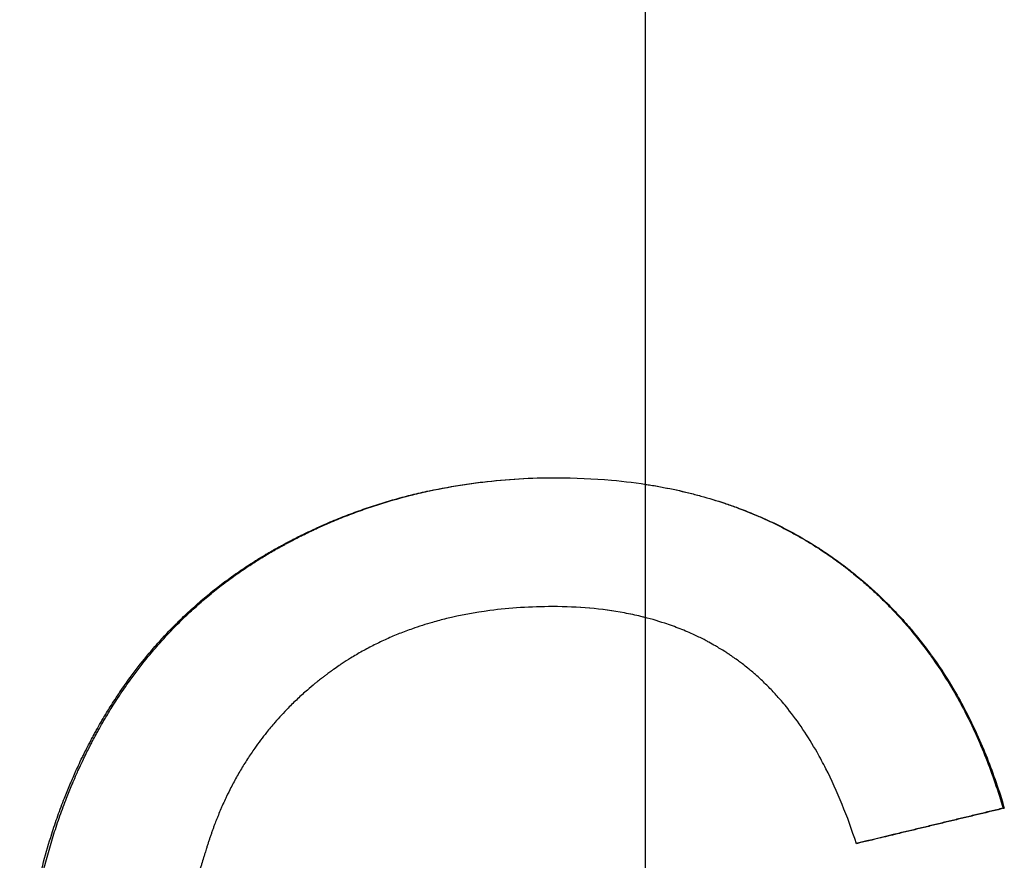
# Paper-space layout 'Layout1' of a CAD drawing. Extents: x -4.38 to 4.37, y -0.26 to 8.4.
# Tile 9 of 14: x -0.13 to 0.08, y 4.48 to 4.66. Entities that reach past the tile are written whole.
import ezdxf

# ---------------------------------------------------------------- set-up
doc = ezdxf.new("R2010")
doc.units = 0
doc.header["$MEASUREMENT"] = 0
doc.linetypes.add('CHAIN', pattern=[0.7087, 0.4724, -0.0591, 0.1181, -0.0591])
doc.layers.get('0').update_dxf_attribs({"linetype": 'CONTINUOUS'})

psp = doc.layouts.get("Layout1")

# ---------------------------------------------------------------- linework, layer by layer
at = {"linetype": 'CHAIN', "ltscale": 2}
psp.add_line((0, -0.25591), (0, 8.40157), dxfattribs=at)
psp.add_line((0.07554, 4.49321), (0.07581, 4.49321))
for points, knots in [([(-0.1323, 4.44071), (-0.1323, 4.44384), (-0.13222, 4.44691), (-0.13207, 4.44994), (-0.13192, 4.45297), (-0.1317, 4.45594), (-0.1314, 4.45887), (-0.13125, 4.46033), (-0.13108, 4.46178), (-0.1309, 4.46322), (-0.13052, 4.4661), (-0.13007, 4.46893), (-0.12955, 4.47171), (-0.12929, 4.4731), (-0.12901, 4.47447), (-0.12871, 4.47584), (-0.12826, 4.47788), (-0.12777, 4.4799), (-0.12724, 4.48189), (-0.12671, 4.48388), (-0.12613, 4.48585), (-0.12552, 4.48778), (-0.12531, 4.48843), (-0.1251, 4.48907), (-0.12489, 4.48971), (-0.12446, 4.49098), (-0.12401, 4.49225), (-0.12354, 4.4935), (-0.12331, 4.49413), (-0.12307, 4.49475), (-0.12283, 4.49537), (-0.12246, 4.4963), (-0.12209, 4.49723), (-0.1217, 4.49814), (-0.12157, 4.49845), (-0.12144, 4.49875), (-0.12131, 4.49906), (-0.12092, 4.49997), (-0.12052, 4.50087), (-0.12011, 4.50177), (-0.11983, 4.50237), (-0.11955, 4.50296), (-0.11927, 4.50356), (-0.11912, 4.50385), (-0.11898, 4.50415), (-0.11883, 4.50444), (-0.11862, 4.50489), (-0.1184, 4.50533), (-0.11818, 4.50576), (-0.11788, 4.50635), (-0.11758, 4.50693), (-0.11727, 4.50751), (-0.11704, 4.50794), (-0.11681, 4.50837), (-0.11658, 4.5088), (-0.11642, 4.50908), (-0.11627, 4.50936), (-0.11611, 4.50965), (-0.1158, 4.51021), (-0.11548, 4.51077), (-0.11516, 4.51133), (-0.11499, 4.51161), (-0.11483, 4.51189), (-0.11467, 4.51216), (-0.11418, 4.51299), (-0.11368, 4.51381), (-0.11317, 4.51462), (-0.11284, 4.51516), (-0.11249, 4.51569), (-0.11215, 4.51622), (-0.11146, 4.51728), (-0.11075, 4.51832), (-0.11002, 4.51935), (-0.10966, 4.51986), (-0.1093, 4.52037), (-0.10893, 4.52087), (-0.10782, 4.52239), (-0.10667, 4.52386), (-0.10549, 4.52529), (-0.10471, 4.52624), (-0.10391, 4.52718), (-0.10309, 4.5281), (-0.10186, 4.52948), (-0.1006, 4.53082), (-0.0993, 4.53212), (-0.09887, 4.53255), (-0.09843, 4.53298), (-0.09799, 4.53341), (-0.09711, 4.53425), (-0.09622, 4.53509), (-0.0953, 4.5359), (-0.09485, 4.53631), (-0.09439, 4.53671), (-0.09392, 4.53711), (-0.093, 4.5379), (-0.09205, 4.53868), (-0.09109, 4.53944), (-0.09061, 4.53982), (-0.09013, 4.5402), (-0.08964, 4.54057), (-0.08867, 4.54131), (-0.08768, 4.54204), (-0.08667, 4.54275), (-0.08617, 4.5431), (-0.08566, 4.54345), (-0.08515, 4.54379), (-0.08438, 4.54431), (-0.0836, 4.54482), (-0.08282, 4.54532), (-0.08256, 4.54548), (-0.0823, 4.54565), (-0.08203, 4.54581), (-0.08164, 4.54606), (-0.08124, 4.5463), (-0.08084, 4.54654), (-0.08071, 4.54662), (-0.08057, 4.5467), (-0.08044, 4.54678), (-0.08017, 4.54694), (-0.0799, 4.5471), (-0.07964, 4.54726), (-0.0795, 4.54734), (-0.07937, 4.54741), (-0.07923, 4.54749), (-0.07896, 4.54765), (-0.07869, 4.5478), (-0.07842, 4.54796), (-0.07801, 4.54819), (-0.0776, 4.54842), (-0.07719, 4.54864), (-0.07705, 4.54872), (-0.07691, 4.54879), (-0.07677, 4.54887), (-0.0765, 4.54902), (-0.07622, 4.54916), (-0.07594, 4.54931), (-0.07581, 4.54938), (-0.07567, 4.54946), (-0.07553, 4.54953), (-0.07525, 4.54968), (-0.07497, 4.54982), (-0.0747, 4.54996), (-0.07456, 4.55004), (-0.07442, 4.55011), (-0.07428, 4.55018), (-0.07386, 4.55039), (-0.07344, 4.5506), (-0.07302, 4.55081), (-0.07274, 4.55095), (-0.07246, 4.55109), (-0.07218, 4.55122), (-0.07162, 4.5515), (-0.07106, 4.55176), (-0.07049, 4.55203), (-0.07021, 4.55216), (-0.06993, 4.55229), (-0.06965, 4.55242), (-0.0688, 4.55281), (-0.06794, 4.55319), (-0.06709, 4.55355), (-0.06651, 4.5538), (-0.06594, 4.55404), (-0.06537, 4.55427), (-0.06422, 4.55474), (-0.06306, 4.55519), (-0.06189, 4.55563), (-0.06131, 4.55584), (-0.06073, 4.55605), (-0.06014, 4.55626), (-0.05897, 4.55668), (-0.05779, 4.55707), (-0.05661, 4.55745), (-0.05601, 4.55764), (-0.05542, 4.55782), (-0.05482, 4.558), (-0.05304, 4.55853), (-0.05123, 4.55903), (-0.04941, 4.55948), (-0.0482, 4.55978), (-0.04698, 4.56006), (-0.04575, 4.56033), (-0.04329, 4.56085), (-0.04081, 4.5613), (-0.0383, 4.56168), (-0.03704, 4.56187), (-0.03578, 4.56204), (-0.03451, 4.56219), (-0.03197, 4.56249), (-0.0294, 4.56272), (-0.02681, 4.56287), (-0.02421, 4.56302), (-0.02159, 4.56309), (-0.01893, 4.56309)], [0, 0, 0, 0, 0.125, 0.125, 0.125, 0.25, 0.25, 0.25, 0.3125, 0.3125, 0.3125, 0.4375, 0.4375, 0.4375, 0.5, 0.5, 0.5, 0.59375, 0.59375, 0.59375, 0.6875, 0.6875, 0.6875, 0.71875, 0.71875, 0.71875, 0.78125, 0.78125, 0.78125, 0.8125, 0.8125, 0.8125, 0.859375, 0.859375, 0.859375, 0.875, 0.875, 0.875, 0.921875, 0.921875, 0.921875, 0.953125, 0.953125, 0.953125, 0.96875, 0.96875, 0.96875, 0.992188, 0.992188, 0.992188, 1.023438, 1.023438, 1.023438, 1.046875, 1.046875, 1.046875, 1.0625, 1.0625, 1.0625, 1.09375, 1.09375, 1.09375, 1.109375, 1.109375, 1.109375, 1.15625, 1.15625, 1.15625, 1.1875, 1.1875, 1.1875, 1.25, 1.25, 1.25, 1.28125, 1.28125, 1.28125, 1.375, 1.375, 1.375, 1.4375, 1.4375, 1.4375, 1.53125, 1.53125, 1.53125, 1.5625, 1.5625, 1.5625, 1.625, 1.625, 1.625, 1.65625, 1.65625, 1.65625, 1.71875, 1.71875, 1.71875, 1.75, 1.75, 1.75, 1.8125, 1.8125, 1.8125, 1.84375, 1.84375, 1.84375, 1.890625, 1.890625, 1.890625, 1.90625, 1.90625, 1.90625, 1.929688, 1.929688, 1.929688, 1.9375, 1.9375, 1.9375, 1.953125, 1.953125, 1.953125, 1.960938, 1.960938, 1.960938, 1.976562, 1.976562, 1.976562, 2, 2, 2, 2.007812, 2.007812, 2.007812, 2.023438, 2.023438, 2.023438, 2.03125, 2.03125, 2.03125, 2.046875, 2.046875, 2.046875, 2.054688, 2.054688, 2.054688, 2.078125, 2.078125, 2.078125, 2.09375, 2.09375, 2.09375, 2.125, 2.125, 2.125, 2.140625, 2.140625, 2.140625, 2.1875, 2.1875, 2.1875, 2.21875, 2.21875, 2.21875, 2.28125, 2.28125, 2.28125, 2.3125, 2.3125, 2.3125, 2.375, 2.375, 2.375, 2.40625, 2.40625, 2.40625, 2.5, 2.5, 2.5, 2.5625, 2.5625, 2.5625, 2.6875, 2.6875, 2.6875, 2.75, 2.75, 2.75, 2.875, 2.875, 2.875, 3, 3, 3, 3]), ([(-0.13182, 4.44071), (-0.13182, 4.44384), (-0.13174, 4.44691), (-0.13159, 4.44994), (-0.13144, 4.45297), (-0.13122, 4.45594), (-0.13092, 4.45887), (-0.13077, 4.46033), (-0.13061, 4.46178), (-0.13042, 4.46322), (-0.13005, 4.4661), (-0.1296, 4.46893), (-0.12908, 4.47171), (-0.12882, 4.4731), (-0.12854, 4.47447), (-0.12824, 4.47584), (-0.1278, 4.47788), (-0.12731, 4.4799), (-0.12678, 4.48189), (-0.1266, 4.48256), (-0.12642, 4.48322), (-0.12623, 4.48387), (-0.12586, 4.48519), (-0.12547, 4.48649), (-0.12506, 4.48778), (-0.12486, 4.48843), (-0.12465, 4.48907), (-0.12443, 4.48971), (-0.12401, 4.49098), (-0.12356, 4.49225), (-0.12309, 4.4935), (-0.12286, 4.49413), (-0.12262, 4.49475), (-0.12238, 4.49537), (-0.12202, 4.4963), (-0.12165, 4.49723), (-0.12126, 4.49814), (-0.12113, 4.49845), (-0.121, 4.49875), (-0.12087, 4.49906), (-0.12061, 4.49966), (-0.12035, 4.50027), (-0.12008, 4.50087), (-0.11994, 4.50117), (-0.11981, 4.50147), (-0.11967, 4.50177), (-0.1194, 4.50237), (-0.11912, 4.50296), (-0.11883, 4.50356), (-0.11869, 4.50385), (-0.11855, 4.50415), (-0.1184, 4.50444), (-0.11819, 4.50489), (-0.11797, 4.50533), (-0.11775, 4.50576), (-0.11767, 4.50591), (-0.1176, 4.50606), (-0.11752, 4.5062), (-0.11737, 4.50649), (-0.11723, 4.50678), (-0.11707, 4.50707), (-0.117, 4.50722), (-0.11692, 4.50736), (-0.11685, 4.50751), (-0.11662, 4.50794), (-0.11639, 4.50837), (-0.11616, 4.5088), (-0.116, 4.50908), (-0.11585, 4.50936), (-0.11569, 4.50965), (-0.11538, 4.51021), (-0.11506, 4.51077), (-0.11474, 4.51133), (-0.11458, 4.51161), (-0.11442, 4.51189), (-0.11425, 4.51216), (-0.11377, 4.51299), (-0.11327, 4.51381), (-0.11276, 4.51462), (-0.11243, 4.51516), (-0.11209, 4.51569), (-0.11174, 4.51622), (-0.11105, 4.51728), (-0.11035, 4.51832), (-0.10962, 4.51935), (-0.10926, 4.51986), (-0.1089, 4.52037), (-0.10853, 4.52087), (-0.10743, 4.52239), (-0.10629, 4.52386), (-0.10511, 4.52529), (-0.10433, 4.52624), (-0.10353, 4.52718), (-0.10271, 4.5281), (-0.10149, 4.52948), (-0.10023, 4.53082), (-0.09894, 4.53212), (-0.09851, 4.53255), (-0.09808, 4.53298), (-0.09764, 4.53341), (-0.09676, 4.53425), (-0.09587, 4.53509), (-0.09496, 4.5359), (-0.0945, 4.53631), (-0.09404, 4.53671), (-0.09358, 4.53711), (-0.09266, 4.5379), (-0.09172, 4.53868), (-0.09076, 4.53944), (-0.09028, 4.53982), (-0.0898, 4.5402), (-0.08932, 4.54057), (-0.08834, 4.54131), (-0.08736, 4.54204), (-0.08635, 4.54275), (-0.08585, 4.5431), (-0.08535, 4.54345), (-0.08484, 4.54379), (-0.08407, 4.54431), (-0.0833, 4.54482), (-0.08252, 4.54532), (-0.08226, 4.54548), (-0.082, 4.54565), (-0.08174, 4.54581), (-0.08134, 4.54606), (-0.08095, 4.5463), (-0.08055, 4.54654), (-0.08041, 4.54662), (-0.08028, 4.5467), (-0.08015, 4.54678), (-0.07988, 4.54694), (-0.07962, 4.5471), (-0.07935, 4.54726), (-0.07921, 4.54734), (-0.07908, 4.54741), (-0.07894, 4.54749), (-0.07867, 4.54765), (-0.0784, 4.5478), (-0.07813, 4.54796), (-0.078, 4.54803), (-0.07786, 4.54811), (-0.07772, 4.54819), (-0.07745, 4.54834), (-0.07718, 4.54849), (-0.07691, 4.54864), (-0.07677, 4.54872), (-0.07663, 4.54879), (-0.07649, 4.54887), (-0.07622, 4.54902), (-0.07594, 4.54916), (-0.07567, 4.54931), (-0.07553, 4.54938), (-0.07539, 4.54946), (-0.07525, 4.54953), (-0.07498, 4.54968), (-0.0747, 4.54982), (-0.07443, 4.54996), (-0.07429, 4.55004), (-0.07415, 4.55011), (-0.07401, 4.55018), (-0.07359, 4.55039), (-0.07318, 4.5506), (-0.07276, 4.55081), (-0.07248, 4.55095), (-0.0722, 4.55109), (-0.07192, 4.55122), (-0.07136, 4.5515), (-0.0708, 4.55176), (-0.07024, 4.55203), (-0.06996, 4.55216), (-0.06968, 4.55229), (-0.06939, 4.55242), (-0.06855, 4.55281), (-0.0677, 4.55319), (-0.06684, 4.55355), (-0.06627, 4.5538), (-0.0657, 4.55404), (-0.06513, 4.55427), (-0.06398, 4.55474), (-0.06283, 4.55519), (-0.06167, 4.55563), (-0.06109, 4.55584), (-0.06051, 4.55605), (-0.05992, 4.55626), (-0.05876, 4.55668), (-0.05758, 4.55707), (-0.0564, 4.55745), (-0.05581, 4.55764), (-0.05522, 4.55782), (-0.05463, 4.558), (-0.05284, 4.55853), (-0.05104, 4.55903), (-0.04923, 4.55948), (-0.04802, 4.55978), (-0.04681, 4.56006), (-0.04558, 4.56033), (-0.04314, 4.56085), (-0.04066, 4.5613), (-0.03816, 4.56168), (-0.03691, 4.56187), (-0.03565, 4.56204), (-0.03438, 4.56219), (-0.03185, 4.56249), (-0.02929, 4.56272), (-0.02671, 4.56287), (-0.02414, 4.56302), (-0.02155, 4.56309), (-0.01893, 4.56309)], [0, 0, 0, 0, 0.125, 0.125, 0.125, 0.25, 0.25, 0.25, 0.3125, 0.3125, 0.3125, 0.4375, 0.4375, 0.4375, 0.5, 0.5, 0.5, 0.59375, 0.59375, 0.59375, 0.625, 0.625, 0.625, 0.6875, 0.6875, 0.6875, 0.71875, 0.71875, 0.71875, 0.78125, 0.78125, 0.78125, 0.8125, 0.8125, 0.8125, 0.859375, 0.859375, 0.859375, 0.875, 0.875, 0.875, 0.90625, 0.90625, 0.90625, 0.921875, 0.921875, 0.921875, 0.953125, 0.953125, 0.953125, 0.96875, 0.96875, 0.96875, 0.992188, 0.992188, 0.992188, 1, 1, 1, 1.015625, 1.015625, 1.015625, 1.023438, 1.023438, 1.023438, 1.046875, 1.046875, 1.046875, 1.0625, 1.0625, 1.0625, 1.09375, 1.09375, 1.09375, 1.109375, 1.109375, 1.109375, 1.15625, 1.15625, 1.15625, 1.1875, 1.1875, 1.1875, 1.25, 1.25, 1.25, 1.28125, 1.28125, 1.28125, 1.375, 1.375, 1.375, 1.4375, 1.4375, 1.4375, 1.53125, 1.53125, 1.53125, 1.5625, 1.5625, 1.5625, 1.625, 1.625, 1.625, 1.65625, 1.65625, 1.65625, 1.71875, 1.71875, 1.71875, 1.75, 1.75, 1.75, 1.8125, 1.8125, 1.8125, 1.84375, 1.84375, 1.84375, 1.890625, 1.890625, 1.890625, 1.90625, 1.90625, 1.90625, 1.929688, 1.929688, 1.929688, 1.9375, 1.9375, 1.9375, 1.953125, 1.953125, 1.953125, 1.960938, 1.960938, 1.960938, 1.976562, 1.976562, 1.976562, 1.984375, 1.984375, 1.984375, 2, 2, 2, 2.007812, 2.007812, 2.007812, 2.023438, 2.023438, 2.023438, 2.03125, 2.03125, 2.03125, 2.046875, 2.046875, 2.046875, 2.054688, 2.054688, 2.054688, 2.078125, 2.078125, 2.078125, 2.09375, 2.09375, 2.09375, 2.125, 2.125, 2.125, 2.140625, 2.140625, 2.140625, 2.1875, 2.1875, 2.1875, 2.21875, 2.21875, 2.21875, 2.28125, 2.28125, 2.28125, 2.3125, 2.3125, 2.3125, 2.375, 2.375, 2.375, 2.40625, 2.40625, 2.40625, 2.5, 2.5, 2.5, 2.5625, 2.5625, 2.5625, 2.6875, 2.6875, 2.6875, 2.75, 2.75, 2.75, 2.875, 2.875, 2.875, 2.998917, 2.998917, 2.998917, 2.998917]), ([(-0.01893, 4.56309), (-0.01493, 4.56309), (-0.01103, 4.56292), (-0.00724, 4.56258), (-0.0044, 4.56233), (-0.00161, 4.56198), (0.00111, 4.56153), (0.00383, 4.56108), (0.00649, 4.56054), (0.0091, 4.5599), (0.00996, 4.55969), (0.01083, 4.55946), (0.01168, 4.55923), (0.01339, 4.55876), (0.01507, 4.55825), (0.01673, 4.5577), (0.01755, 4.55742), (0.01837, 4.55713), (0.01919, 4.55684), (0.02082, 4.55624), (0.02242, 4.5556), (0.02399, 4.55492), (0.02478, 4.55458), (0.02556, 4.55423), (0.02634, 4.55387), (0.0275, 4.55333), (0.02864, 4.55276), (0.02978, 4.55217), (0.03015, 4.55197), (0.03053, 4.55177), (0.0309, 4.55157), (0.03202, 4.55096), (0.03313, 4.55033), (0.03422, 4.54968), (0.03495, 4.54924), (0.03567, 4.5488), (0.03638, 4.54834), (0.03674, 4.54811), (0.0371, 4.54788), (0.03745, 4.54764), (0.03798, 4.54729), (0.03851, 4.54694), (0.03903, 4.54657), (0.03947, 4.54627), (0.0399, 4.54596), (0.04033, 4.54565), (0.04059, 4.54547), (0.04085, 4.54528), (0.0411, 4.54509), (0.04162, 4.54471), (0.04212, 4.54433), (0.04263, 4.54394), (0.04271, 4.54387), (0.0428, 4.54381), (0.04288, 4.54374), (0.04313, 4.54355), (0.04338, 4.54335), (0.04363, 4.54315), (0.0438, 4.54302), (0.04396, 4.54289), (0.04413, 4.54275), (0.04462, 4.54235), (0.04511, 4.54195), (0.0456, 4.54154), (0.04592, 4.54127), (0.04624, 4.54099), (0.04656, 4.54072), (0.0472, 4.54016), (0.04783, 4.5396), (0.04845, 4.53903), (0.04876, 4.53875), (0.04907, 4.53846), (0.04937, 4.53817), (0.04998, 4.53759), (0.05059, 4.537), (0.05118, 4.53641), (0.05148, 4.53611), (0.05178, 4.53581), (0.05207, 4.53551), (0.05295, 4.5346), (0.05381, 4.53368), (0.05465, 4.53273), (0.05521, 4.5321), (0.05576, 4.53146), (0.05631, 4.53082), (0.05739, 4.52952), (0.05845, 4.52819), (0.05947, 4.52683), (0.05997, 4.52615), (0.06048, 4.52546), (0.06097, 4.52476), (0.06244, 4.52267), (0.06384, 4.5205), (0.06517, 4.51825), (0.06605, 4.51675), (0.06689, 4.51522), (0.06771, 4.51365), (0.06933, 4.51052), (0.07082, 4.50725), (0.07217, 4.50384), (0.07352, 4.50044), (0.07474, 4.49689), (0.07581, 4.49321)], [0, 0, 0, 0, 0.166667, 0.166667, 0.166667, 0.291667, 0.291667, 0.291667, 0.416667, 0.416667, 0.416667, 0.458333, 0.458333, 0.458333, 0.541667, 0.541667, 0.541667, 0.583333, 0.583333, 0.583333, 0.666667, 0.666667, 0.666667, 0.708333, 0.708333, 0.708333, 0.770833, 0.770833, 0.770833, 0.791667, 0.791667, 0.791667, 0.854167, 0.854167, 0.854167, 0.895833, 0.895833, 0.895833, 0.916667, 0.916667, 0.916667, 0.947917, 0.947917, 0.947917, 0.973958, 0.973958, 0.973958, 0.989583, 0.989583, 0.989583, 1.020833, 1.020833, 1.020833, 1.026042, 1.026042, 1.026042, 1.041667, 1.041667, 1.041667, 1.052083, 1.052083, 1.052083, 1.083333, 1.083333, 1.083333, 1.104167, 1.104167, 1.104167, 1.145833, 1.145833, 1.145833, 1.166667, 1.166667, 1.166667, 1.208333, 1.208333, 1.208333, 1.229167, 1.229167, 1.229167, 1.291667, 1.291667, 1.291667, 1.333333, 1.333333, 1.333333, 1.416667, 1.416667, 1.416667, 1.458333, 1.458333, 1.458333, 1.583333, 1.583333, 1.583333, 1.666667, 1.666667, 1.666667, 1.833333, 1.833333, 1.833333, 2, 2, 2, 2]), ([(0, 4.5617), (0.00037, 4.56165), (0.00074, 4.56159), (0.0011, 4.56153), (0.00201, 4.56138), (0.00291, 4.56122), (0.0038, 4.56105), (0.00558, 4.56071), (0.00733, 4.56033), (0.00906, 4.5599), (0.00993, 4.55969), (0.01079, 4.55946), (0.01164, 4.55923), (0.01334, 4.55876), (0.01502, 4.55825), (0.01666, 4.5577), (0.01749, 4.55742), (0.01831, 4.55713), (0.01912, 4.55684), (0.02074, 4.55624), (0.02234, 4.5556), (0.02391, 4.55492), (0.02469, 4.55458), (0.02547, 4.55423), (0.02624, 4.55387), (0.0274, 4.55333), (0.02854, 4.55276), (0.02967, 4.55217), (0.03004, 4.55197), (0.03042, 4.55177), (0.03079, 4.55157), (0.03153, 4.55117), (0.03227, 4.55075), (0.033, 4.55033), (0.03337, 4.55011), (0.03373, 4.5499), (0.0341, 4.54968), (0.03482, 4.54924), (0.03554, 4.5488), (0.03625, 4.54834), (0.03661, 4.54811), (0.03696, 4.54788), (0.03731, 4.54764), (0.03784, 4.54729), (0.03837, 4.54694), (0.03889, 4.54657), (0.03906, 4.54645), (0.03924, 4.54633), (0.03941, 4.54621), (0.03967, 4.54602), (0.03993, 4.54584), (0.04018, 4.54565), (0.04044, 4.54547), (0.0407, 4.54528), (0.04095, 4.54509), (0.04104, 4.54503), (0.04112, 4.54496), (0.04121, 4.5449), (0.04138, 4.54477), (0.04155, 4.54464), (0.04172, 4.54452), (0.0418, 4.54445), (0.04189, 4.54439), (0.04197, 4.54432), (0.04214, 4.54419), (0.04231, 4.54407), (0.04247, 4.54394), (0.04256, 4.54387), (0.04264, 4.54381), (0.04273, 4.54374), (0.04298, 4.54355), (0.04322, 4.54335), (0.04347, 4.54315), (0.04364, 4.54302), (0.0438, 4.54289), (0.04397, 4.54275), (0.04446, 4.54235), (0.04495, 4.54195), (0.04543, 4.54154), (0.04575, 4.54127), (0.04607, 4.54099), (0.04639, 4.54072), (0.04703, 4.54016), (0.04765, 4.5396), (0.04827, 4.53903), (0.04858, 4.53875), (0.04889, 4.53846), (0.04919, 4.53817), (0.0498, 4.53759), (0.0504, 4.537), (0.051, 4.53641), (0.05129, 4.53611), (0.05159, 4.53581), (0.05188, 4.53551), (0.05276, 4.5346), (0.05361, 4.53368), (0.05445, 4.53273), (0.05501, 4.5321), (0.05556, 4.53146), (0.0561, 4.53082), (0.05719, 4.52952), (0.05824, 4.52819), (0.05925, 4.52683), (0.05976, 4.52615), (0.06026, 4.52546), (0.06075, 4.52476), (0.06222, 4.52267), (0.06361, 4.5205), (0.06493, 4.51825), (0.06581, 4.51675), (0.06665, 4.51522), (0.06746, 4.51365), (0.06908, 4.51052), (0.07056, 4.50725), (0.07191, 4.50384), (0.07326, 4.50044), (0.07447, 4.49689), (0.07554, 4.49321)], [0.274761, 0.274761, 0.274761, 0.274761, 0.291667, 0.291667, 0.291667, 0.333333, 0.333333, 0.333333, 0.416667, 0.416667, 0.416667, 0.458333, 0.458333, 0.458333, 0.541667, 0.541667, 0.541667, 0.583333, 0.583333, 0.583333, 0.666667, 0.666667, 0.666667, 0.708333, 0.708333, 0.708333, 0.770833, 0.770833, 0.770833, 0.791667, 0.791667, 0.791667, 0.833333, 0.833333, 0.833333, 0.854167, 0.854167, 0.854167, 0.895833, 0.895833, 0.895833, 0.916667, 0.916667, 0.916667, 0.947917, 0.947917, 0.947917, 0.958333, 0.958333, 0.958333, 0.973958, 0.973958, 0.973958, 0.989583, 0.989583, 0.989583, 0.994792, 0.994792, 0.994792, 1.005208, 1.005208, 1.005208, 1.010417, 1.010417, 1.010417, 1.020833, 1.020833, 1.020833, 1.026042, 1.026042, 1.026042, 1.041667, 1.041667, 1.041667, 1.052083, 1.052083, 1.052083, 1.083333, 1.083333, 1.083333, 1.104167, 1.104167, 1.104167, 1.145833, 1.145833, 1.145833, 1.166667, 1.166667, 1.166667, 1.208333, 1.208333, 1.208333, 1.229167, 1.229167, 1.229167, 1.291667, 1.291667, 1.291667, 1.333333, 1.333333, 1.333333, 1.416667, 1.416667, 1.416667, 1.458333, 1.458333, 1.458333, 1.583333, 1.583333, 1.583333, 1.666667, 1.666667, 1.666667, 1.833333, 1.833333, 1.833333, 2, 2, 2, 2]), ([(-0.01966, 4.53584), (-0.02197, 4.53584), (-0.02422, 4.53577), (-0.02643, 4.53563), (-0.02864, 4.53549), (-0.0308, 4.53528), (-0.03291, 4.53501), (-0.03609, 4.53459), (-0.03915, 4.53402), (-0.04212, 4.5333), (-0.0431, 4.53306), (-0.04408, 4.5328), (-0.04504, 4.53252), (-0.04649, 4.53211), (-0.04791, 4.53165), (-0.0493, 4.53116), (-0.04977, 4.531), (-0.05023, 4.53083), (-0.05069, 4.53066), (-0.05161, 4.53031), (-0.05251, 4.52995), (-0.0534, 4.52957), (-0.05385, 4.52938), (-0.0543, 4.52918), (-0.05474, 4.52898), (-0.05562, 4.52859), (-0.05649, 4.52817), (-0.05735, 4.52774), (-0.05778, 4.52753), (-0.0582, 4.52731), (-0.05863, 4.52708), (-0.05948, 4.52663), (-0.06031, 4.52617), (-0.06114, 4.52568), (-0.06155, 4.52544), (-0.06196, 4.52519), (-0.06236, 4.52494), (-0.06297, 4.52457), (-0.06357, 4.52418), (-0.06417, 4.52379), (-0.06437, 4.52366), (-0.06457, 4.52352), (-0.06476, 4.52339), (-0.06516, 4.52312), (-0.06555, 4.52285), (-0.06594, 4.52257), (-0.06613, 4.52244), (-0.06633, 4.5223), (-0.06652, 4.52216), (-0.06681, 4.52195), (-0.06709, 4.52174), (-0.06738, 4.52152), (-0.06747, 4.52145), (-0.06757, 4.52138), (-0.06766, 4.52131), (-0.06785, 4.52117), (-0.06804, 4.52102), (-0.06823, 4.52088), (-0.06832, 4.52081), (-0.06841, 4.52074), (-0.06851, 4.52066), (-0.06879, 4.52045), (-0.06906, 4.52023), (-0.06934, 4.52001), (-0.06952, 4.51986), (-0.0697, 4.51971), (-0.06989, 4.51956), (-0.07043, 4.51912), (-0.07097, 4.51867), (-0.0715, 4.51821), (-0.07185, 4.5179), (-0.0722, 4.51759), (-0.07254, 4.51728), (-0.07323, 4.51666), (-0.07391, 4.51602), (-0.07457, 4.51538), (-0.0749, 4.51505), (-0.07523, 4.51473), (-0.07555, 4.5144), (-0.07652, 4.51341), (-0.07746, 4.5124), (-0.07836, 4.51135), (-0.07896, 4.51066), (-0.07955, 4.50995), (-0.08012, 4.50924), (-0.08098, 4.50816), (-0.08181, 4.50706), (-0.08261, 4.50593), (-0.08287, 4.50555), (-0.08313, 4.50517), (-0.08339, 4.50479), (-0.08391, 4.50402), (-0.08441, 4.50325), (-0.0849, 4.50246), (-0.08514, 4.50206), (-0.08538, 4.50167), (-0.08562, 4.50127), (-0.08609, 4.50047), (-0.08654, 4.49966), (-0.08699, 4.49883), (-0.08721, 4.49842), (-0.08743, 4.49801), (-0.08764, 4.49759), (-0.08796, 4.49696), (-0.08828, 4.49633), (-0.08858, 4.49569), (-0.08868, 4.49547), (-0.08878, 4.49526), (-0.08888, 4.49505), (-0.08908, 4.49462), (-0.08928, 4.49418), (-0.08947, 4.49375), (-0.08957, 4.49353), (-0.08966, 4.49331), (-0.08976, 4.49309), (-0.08995, 4.49265), (-0.09013, 4.49221), (-0.09031, 4.49177), (-0.0904, 4.49155), (-0.09049, 4.49132), (-0.09058, 4.4911), (-0.09072, 4.49076), (-0.09085, 4.49043), (-0.09098, 4.49009), (-0.09102, 4.48998), (-0.09106, 4.48986), (-0.09111, 4.48975), (-0.09119, 4.48952), (-0.09128, 4.4893), (-0.09136, 4.48907), (-0.0914, 4.48895), (-0.09144, 4.48884), (-0.09148, 4.48872), (-0.09157, 4.4885), (-0.09165, 4.48827), (-0.09173, 4.48804), (-0.09177, 4.48792), (-0.09181, 4.48781), (-0.09185, 4.48769), (-0.09193, 4.48746), (-0.09201, 4.48723), (-0.09209, 4.48699), (-0.09213, 4.48688), (-0.09216, 4.48676), (-0.0922, 4.48665), (-0.09228, 4.48641), (-0.09236, 4.48618), (-0.09243, 4.48595), (-0.09247, 4.48583), (-0.09251, 4.48571), (-0.09255, 4.4856), (-0.09262, 4.48537), (-0.0927, 4.48513), (-0.09277, 4.4849), (-0.09281, 4.48478), (-0.09285, 4.48467), (-0.09288, 4.48455), (-0.09299, 4.4842), (-0.0931, 4.48385), (-0.09321, 4.4835), (-0.09328, 4.48327), (-0.09336, 4.48303), (-0.09343, 4.4828), (-0.09357, 4.48233), (-0.09371, 4.48186), (-0.09384, 4.48139), (-0.09391, 4.48116), (-0.09398, 4.48092), (-0.09405, 4.48069), (-0.09425, 4.47999), (-0.09444, 4.47928), (-0.09463, 4.47857), (-0.09476, 4.4781), (-0.09489, 4.47763), (-0.09501, 4.47716), (-0.09537, 4.47575), (-0.09572, 4.47433), (-0.09604, 4.4729), (-0.09625, 4.47195), (-0.09646, 4.471), (-0.09665, 4.47005), (-0.09704, 4.46815), (-0.0974, 4.46623), (-0.09771, 4.46431), (-0.09786, 4.46335), (-0.09801, 4.46239), (-0.09815, 4.46142), (-0.09842, 4.4595), (-0.09865, 4.45756), (-0.09885, 4.45562), (-0.09895, 4.45465), (-0.09904, 4.45367), (-0.09911, 4.4527), (-0.09927, 4.45074), (-0.09939, 4.44879), (-0.09946, 4.44682), (-0.09954, 4.44485), (-0.09958, 4.44288), (-0.09958, 4.4409)], [0, 0, 0, 0, 0.125, 0.125, 0.125, 0.25, 0.25, 0.25, 0.4375, 0.4375, 0.4375, 0.5, 0.5, 0.5, 0.59375, 0.59375, 0.59375, 0.625, 0.625, 0.625, 0.6875, 0.6875, 0.6875, 0.71875, 0.71875, 0.71875, 0.78125, 0.78125, 0.78125, 0.8125, 0.8125, 0.8125, 0.875, 0.875, 0.875, 0.90625, 0.90625, 0.90625, 0.953125, 0.953125, 0.953125, 0.96875, 0.96875, 0.96875, 1, 1, 1, 1.015625, 1.015625, 1.015625, 1.039062, 1.039062, 1.039062, 1.046875, 1.046875, 1.046875, 1.0625, 1.0625, 1.0625, 1.070312, 1.070312, 1.070312, 1.09375, 1.09375, 1.09375, 1.109375, 1.109375, 1.109375, 1.15625, 1.15625, 1.15625, 1.1875, 1.1875, 1.1875, 1.25, 1.25, 1.25, 1.28125, 1.28125, 1.28125, 1.375, 1.375, 1.375, 1.4375, 1.4375, 1.4375, 1.53125, 1.53125, 1.53125, 1.5625, 1.5625, 1.5625, 1.625, 1.625, 1.625, 1.65625, 1.65625, 1.65625, 1.71875, 1.71875, 1.71875, 1.75, 1.75, 1.75, 1.796875, 1.796875, 1.796875, 1.8125, 1.8125, 1.8125, 1.84375, 1.84375, 1.84375, 1.859375, 1.859375, 1.859375, 1.890625, 1.890625, 1.890625, 1.90625, 1.90625, 1.90625, 1.929688, 1.929688, 1.929688, 1.9375, 1.9375, 1.9375, 1.953125, 1.953125, 1.953125, 1.960938, 1.960938, 1.960938, 1.976562, 1.976562, 1.976562, 1.984375, 1.984375, 1.984375, 2, 2, 2, 2.007812, 2.007812, 2.007812, 2.023438, 2.023438, 2.023438, 2.03125, 2.03125, 2.03125, 2.046875, 2.046875, 2.046875, 2.054688, 2.054688, 2.054688, 2.078125, 2.078125, 2.078125, 2.09375, 2.09375, 2.09375, 2.125, 2.125, 2.125, 2.140625, 2.140625, 2.140625, 2.1875, 2.1875, 2.1875, 2.21875, 2.21875, 2.21875, 2.3125, 2.3125, 2.3125, 2.375, 2.375, 2.375, 2.5, 2.5, 2.5, 2.5625, 2.5625, 2.5625, 2.6875, 2.6875, 2.6875, 2.75, 2.75, 2.75, 2.875, 2.875, 2.875, 3, 3, 3, 3]), ([(0.04454, 4.48571), (0.04361, 4.48862), (0.0426, 4.4914), (0.04153, 4.49404), (0.04046, 4.49668), (0.03932, 4.4992), (0.03811, 4.50158), (0.0375, 4.50277), (0.03688, 4.50393), (0.03624, 4.50505), (0.03528, 4.50674), (0.03429, 4.50835), (0.03325, 4.50989), (0.03222, 4.51143), (0.03114, 4.5129), (0.03003, 4.51429), (0.02966, 4.51476), (0.02928, 4.51521), (0.0289, 4.51566), (0.02834, 4.51633), (0.02776, 4.51698), (0.02717, 4.51762), (0.02658, 4.51825), (0.02598, 4.51887), (0.02537, 4.51947), (0.02477, 4.52006), (0.02415, 4.52064), (0.02352, 4.5212), (0.02331, 4.52139), (0.0231, 4.52158), (0.02289, 4.52176), (0.02257, 4.52203), (0.02225, 4.5223), (0.02193, 4.52257), (0.02183, 4.52266), (0.02172, 4.52274), (0.02161, 4.52283), (0.02123, 4.52314), (0.02085, 4.52344), (0.02047, 4.52373), (0.0202, 4.52394), (0.01992, 4.52414), (0.01964, 4.52435), (0.01931, 4.52459), (0.01897, 4.52483), (0.01863, 4.52507), (0.01841, 4.52523), (0.01818, 4.52538), (0.01795, 4.52554), (0.01784, 4.52562), (0.01772, 4.52569), (0.01761, 4.52577), (0.01738, 4.52592), (0.01715, 4.52607), (0.01692, 4.52622), (0.0168, 4.5263), (0.01669, 4.52637), (0.01657, 4.52644), (0.01622, 4.52666), (0.01587, 4.52688), (0.01551, 4.52709), (0.01528, 4.52724), (0.01504, 4.52738), (0.0148, 4.52752), (0.01432, 4.52779), (0.01384, 4.52806), (0.01335, 4.52833), (0.01311, 4.52846), (0.01286, 4.52859), (0.01262, 4.52872), (0.01188, 4.5291), (0.01113, 4.52947), (0.01037, 4.52982), (0.00986, 4.53006), (0.00935, 4.53029), (0.00883, 4.53051), (0.0078, 4.53095), (0.00675, 4.53137), (0.00567, 4.53176), (0.00514, 4.53195), (0.0046, 4.53214), (0.00405, 4.53232), (0.00242, 4.53286), (0.00074, 4.53334), (-0.00099, 4.53376), (-0.00214, 4.53403), (-0.0033, 4.53428), (-0.00449, 4.5345), (-0.00687, 4.53495), (-0.00932, 4.53528), (-0.01185, 4.5355), (-0.01438, 4.53573), (-0.01698, 4.53584), (-0.01966, 4.53584)], [0, 0, 0, 0, 0.166667, 0.166667, 0.166667, 0.333333, 0.333333, 0.333333, 0.416667, 0.416667, 0.416667, 0.541667, 0.541667, 0.541667, 0.666667, 0.666667, 0.666667, 0.708333, 0.708333, 0.708333, 0.770833, 0.770833, 0.770833, 0.833333, 0.833333, 0.833333, 0.895833, 0.895833, 0.895833, 0.916667, 0.916667, 0.916667, 0.947917, 0.947917, 0.947917, 0.958333, 0.958333, 0.958333, 0.994792, 0.994792, 0.994792, 1.020833, 1.020833, 1.020833, 1.052083, 1.052083, 1.052083, 1.072917, 1.072917, 1.072917, 1.083333, 1.083333, 1.083333, 1.104167, 1.104167, 1.104167, 1.114583, 1.114583, 1.114583, 1.145833, 1.145833, 1.145833, 1.166667, 1.166667, 1.166667, 1.208333, 1.208333, 1.208333, 1.229167, 1.229167, 1.229167, 1.291667, 1.291667, 1.291667, 1.333333, 1.333333, 1.333333, 1.416667, 1.416667, 1.416667, 1.458333, 1.458333, 1.458333, 1.583333, 1.583333, 1.583333, 1.666667, 1.666667, 1.666667, 1.833333, 1.833333, 1.833333, 2, 2, 2, 2]), ([(0, 4.53351), (-0.00033, 4.53359), (-0.00065, 4.53368), (-0.00098, 4.53376), (-0.00213, 4.53403), (-0.00329, 4.53428), (-0.00448, 4.5345), (-0.00684, 4.53495), (-0.00928, 4.53528), (-0.0118, 4.5355), (-0.01432, 4.53573), (-0.01692, 4.53584), (-0.01959, 4.53584)], [1.5593363, 1.5593363, 1.5593363, 1.5593363, 1.5833333, 1.5833333, 1.5833333, 1.6666667, 1.6666667, 1.6666667, 1.8333333, 1.8333333, 1.8333333, 2, 2, 2, 2]), ([(0.07554, 4.49321), (0.07467, 4.49301), (0.07381, 4.4928), (0.07294, 4.49259), (0.07208, 4.49238), (0.07121, 4.49217), (0.07035, 4.49196), (0.06991, 4.49186), (0.06948, 4.49176), (0.06905, 4.49165), (0.06818, 4.49144), (0.06732, 4.49124), (0.06645, 4.49103), (0.06602, 4.49092), (0.06559, 4.49082), (0.06515, 4.49071), (0.06429, 4.49051), (0.06342, 4.4903), (0.06256, 4.49009), (0.06212, 4.48999), (0.06169, 4.48988), (0.06126, 4.48978), (0.06039, 4.48957), (0.05953, 4.48936), (0.05866, 4.48915), (0.05823, 4.48905), (0.0578, 4.48894), (0.05736, 4.48884), (0.0565, 4.48863), (0.05563, 4.48842), (0.05477, 4.48821), (0.05433, 4.48811), (0.0539, 4.48801), (0.05347, 4.4879), (0.05049, 4.48718), (0.04751, 4.48647), (0.04453, 4.48575)], [0, 0, 0, 0, 0.00680869, 0.00680869, 0.00680869, 0.01361738, 0.01361738, 0.01361738, 0.01702173, 0.01702173, 0.01702173, 0.02383042, 0.02383042, 0.02383042, 0.02723477, 0.02723477, 0.02723477, 0.03404346, 0.03404346, 0.03404346, 0.0374478, 0.0374478, 0.0374478, 0.0442565, 0.0442565, 0.0442565, 0.04766084, 0.04766084, 0.04766084, 0.05446953, 0.05446953, 0.05446953, 0.05787388, 0.05787388, 0.05787388, 0.0813111, 0.0813111, 0.0813111, 0.0813111]), ([(0.07581, 4.49321), (0.07408, 4.4928), (0.07234, 4.49238), (0.0706, 4.49196), (0.07017, 4.49186), (0.06973, 4.49176), (0.0693, 4.49165), (0.06843, 4.49144), (0.06756, 4.49124), (0.06669, 4.49103), (0.06626, 4.49092), (0.06582, 4.49082), (0.06539, 4.49071), (0.06452, 4.49051), (0.06365, 4.4903), (0.06278, 4.49009), (0.06235, 4.48999), (0.06192, 4.48988), (0.06148, 4.48978), (0.06061, 4.48957), (0.05974, 4.48936), (0.05888, 4.48915), (0.05844, 4.48905), (0.05801, 4.48894), (0.05757, 4.48884), (0.0567, 4.48863), (0.05583, 4.48842), (0.05497, 4.48821), (0.05453, 4.48811), (0.0541, 4.48801), (0.05366, 4.4879), (0.05236, 4.48759), (0.05106, 4.48728), (0.04975, 4.48696), (0.04802, 4.48655), (0.04628, 4.48613), (0.04454, 4.48571)], [0, 0, 0, 0, 0.01361738, 0.01361738, 0.01361738, 0.01702173, 0.01702173, 0.01702173, 0.02383042, 0.02383042, 0.02383042, 0.02723477, 0.02723477, 0.02723477, 0.03404346, 0.03404346, 0.03404346, 0.0374478, 0.0374478, 0.0374478, 0.0442565, 0.0442565, 0.0442565, 0.04766084, 0.04766084, 0.04766084, 0.05446953, 0.05446953, 0.05446953, 0.05787388, 0.05787388, 0.05787388, 0.06808692, 0.06808692, 0.06808692, 0.0817043, 0.0817043, 0.0817043, 0.0817043])]:
    psp.add_open_spline(points, degree=3, knots=knots)

doc.saveas('drawing.dxf')
